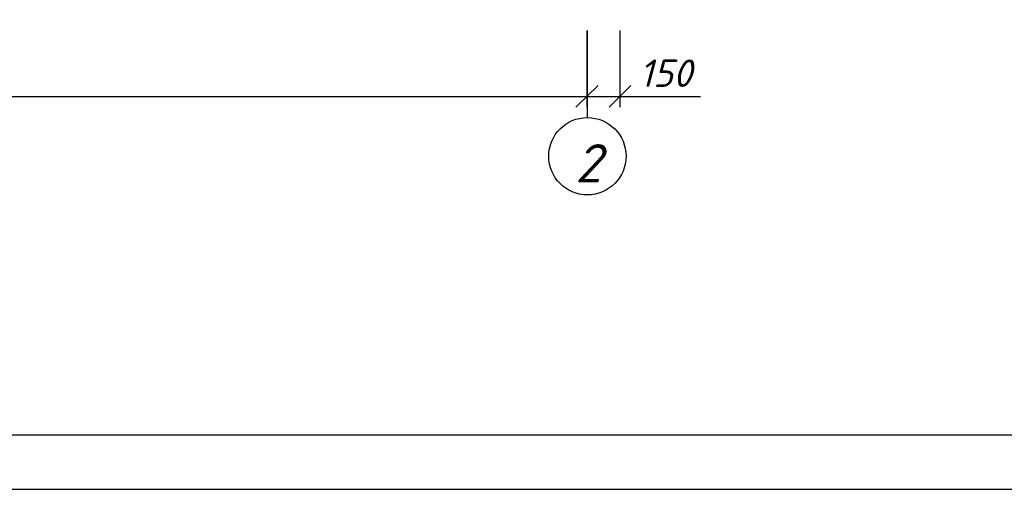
# Model space of a CAD drawing. Extents: x -119078 to 1619993, y 264752 to 340742.
# Tile 121 of 220: x 768186 to 777157, y 297220 to 301501. Entities that reach past the tile are written whole.
import ezdxf

# ---------------------------------------------------------------- set-up
doc = ezdxf.new("R2010")
doc.units = 0
doc.header["$MEASUREMENT"] = 0
doc.layers.add('PDF _Геометрия', color=250, linetype='Continuous')
doc.layers.add('PDF _Текст', color=7, linetype='Continuous')
doc.styles.add('PDF ISOCPEUR Italic', font='isocpeui.ttf')

msp = doc.modelspace()

# ---------------------------------------------------------------- linework, layer by layer
at = {"layer": 'PDF _Геометрия', "lineweight": -3}
msp.add_line((753204.302, 297220.374), (816197.944, 297220.374), dxfattribs=at)
at = {"layer": 'PDF _Геометрия', "lineweight": 30}
msp.add_lwpolyline([(754702.941, 297715.687), (815702.631, 297715.687), (815702.631, 326418.437), (754702.941, 326418.437)], close=True, dxfattribs=at)
at = {"layer": 'PDF _Геометрия', "color": 251, "lineweight": -3, "true_color": 0x535353}
for points in [[(773355.01, 300704.168), (773355.01, 301402.687), (773355.01, 300602.566)], [(773653.468, 301402.687), (773653.468, 300704.168)], [(773558.216, 300704.168), (773755.071, 300901.023)], [(761257.945, 300799.421), (773456.613, 300799.421)], [(773253.408, 300799.421), (773653.468, 300799.421), (774390.087, 300799.421)]]:
    msp.add_lwpolyline(points, dxfattribs=at)
msp.add_lwpolyline([(773253.408, 300704.168), (773456.613, 300901.023)], close=True, dxfattribs=at)
at = {"layer": 'PDF _Геометрия', "color": 1, "lineweight": -3}
msp.add_circle((773358.186, 300256.482), 352.434, dxfattribs=at)

# ---------------------------------------------------------------- texts
at = {"layer": 'PDF _Текст', "color": 251, "lineweight": 30, "true_color": 0x535353, "insert": (773831.273, 300888.452), "char_height": 249.9972, "attachment_point": 7, "style": 'PDF ISOCPEUR Italic'}
msp.add_mtext('150', dxfattribs=at)
at = {"layer": 'PDF _Текст', "lineweight": 30, "insert": (773246.253, 300017.154), "char_height": 349.994, "attachment_point": 7, "style": 'PDF ISOCPEUR Italic'}
msp.add_mtext('2', dxfattribs=at)

doc.saveas('drawing.dxf')
